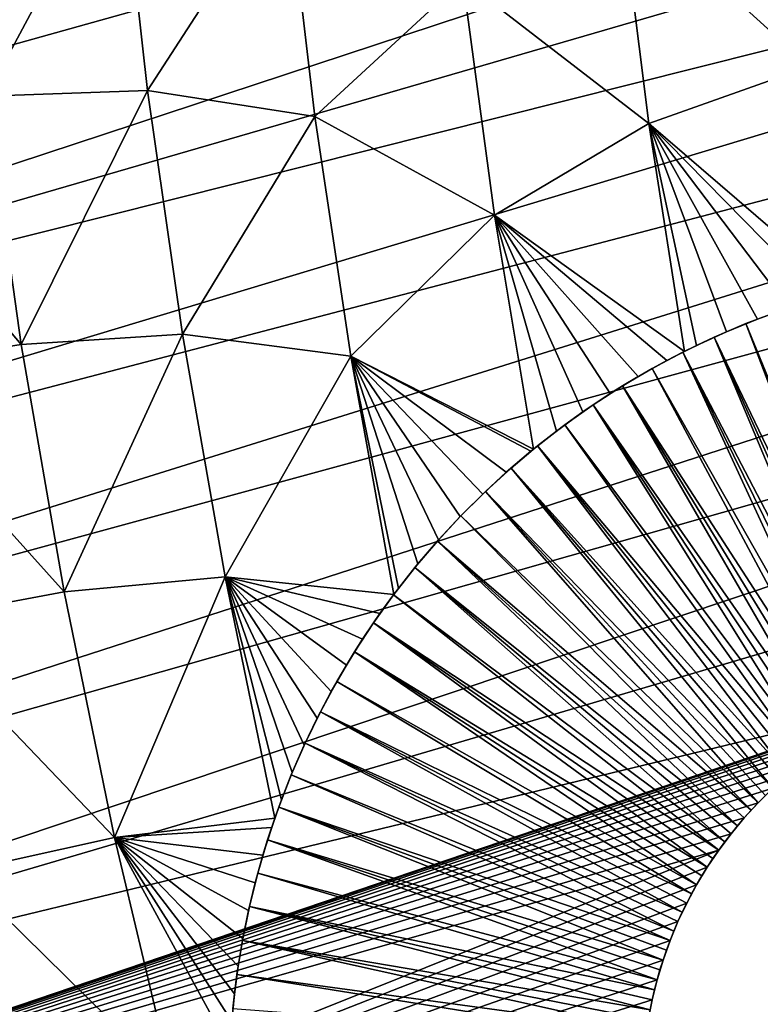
# Model space of a CAD drawing. Header units: millimetres. Extents: x -50 to 50, y -50 to 50.
# Tile 22 of 256: x -43.9 to -39.8, y -10.5 to -5.1. Entities that reach past the tile are written whole.
import ezdxf

# ---------------------------------------------------------------- set-up
doc = ezdxf.new("R2010")
doc.units = ezdxf.units.MM
doc.header["$LTSCALE"] = 65.185185
for name, color, linetype in [('36', 7, 'CONTINUOUS'), ('39', 7, 'CONTINUOUS'), ('52', 7, 'CONTINUOUS'), ('53', 7, 'CONTINUOUS'), ('55', 7, 'CONTINUOUS')]:
    doc.layers.add(name, color=color, linetype=linetype)

msp = doc.modelspace()

# ---------------------------------------------------------------- linework, layer by layer
at = {"layer": '36', "color": 15, "linetype": 'Continuous', "true_color": 0xaf503c}
for points in [[(-44.0351, -5.5417, -3.0691), (-44.185, -4.1831, -3.0691), (-43.3055, -4.1782, -3.6987), (-44.0351, -5.5417, -3.0691)], [(-43.156, -5.5115, -3.6987), (-44.0351, -5.5417, -3.0691), (-43.3055, -4.1782, -3.6987), (-43.156, -5.5115, -3.6987)], [(-43.156, -5.5115, -3.6987), (-43.3055, -4.1782, -3.6987), (-42.4, -4.342, -4.3157), (-43.156, -5.5115, -3.6987)], [(-39.5511, -5.3809, -6.0897), (-40.5833, -4.4453, -5.5113), (-39.699, -4.1518, -6.0897), (-39.5511, -5.3809, -6.0897)], [(-42.2452, -5.6527, -4.3157), (-43.156, -5.5115, -3.6987), (-42.4, -4.342, -4.3157), (-42.2452, -5.6527, -4.3157)], [(-42.2452, -5.6527, -4.3157), (-42.4, -4.342, -4.3157), (-41.4384, -4.9092, -4.9199), (-42.2452, -5.6527, -4.3157)], [(-40.4272, -5.6922, -5.5113), (-41.4384, -4.9092, -4.9199), (-40.5833, -4.4453, -5.5113), (-40.4272, -5.6922, -5.5113)], [(-40.4272, -5.6922, -5.5113), (-40.5833, -4.4453, -5.5113), (-39.5511, -5.3809, -6.0897), (-40.4272, -5.6922, -5.5113)], [(-41.2664, -6.1903, -4.9199), (-42.2452, -5.6527, -4.3157), (-41.4384, -4.9092, -4.9199), (-41.2664, -6.1903, -4.9199)], [(-41.2664, -6.1903, -4.9199), (-41.4384, -4.9092, -4.9199), (-40.4272, -5.6922, -5.5113), (-41.2664, -6.1903, -4.9199)], [(-39.3652, -6.6041, -6.0897), (-40.4272, -5.6922, -5.5113), (-39.5511, -5.3809, -6.0897), (-39.3652, -6.6041, -6.0897)], [(-43.8435, -6.895, -3.0691), (-44.0351, -5.5417, -3.0691), (-43.156, -5.5115, -3.6987), (-43.8435, -6.895, -3.0691)], [(-42.9655, -6.8395, -3.6987), (-43.8435, -6.895, -3.0691), (-43.156, -5.5115, -3.6987), (-42.9655, -6.8395, -3.6987)], [(-42.9655, -6.8395, -3.6987), (-43.156, -5.5115, -3.6987), (-42.2452, -5.6527, -4.3157), (-42.9655, -6.8395, -3.6987)], [(-44.0351, -5.5417, -3.0691), (-43.8435, -6.895, -3.0691), (-44.8951, -5.65, -2.4271), (-44.0351, -5.5417, -3.0691)], [(-43.8435, -6.895, -3.0691), (-44.6997, -7.0298, -2.4271), (-44.8951, -5.65, -2.4271), (-43.8435, -6.895, -3.0691)], [(-42.0498, -6.9581, -4.3157), (-42.9655, -6.8395, -3.6987), (-42.2452, -5.6527, -4.3157), (-42.0498, -6.9581, -4.3157)], [(-42.0498, -6.9581, -4.3157), (-42.2452, -5.6527, -4.3157), (-41.2664, -6.1903, -4.9199), (-42.0498, -6.9581, -4.3157)], [(-40.2331, -6.9331, -5.5112), (-41.2664, -6.1903, -4.9199), (-40.4272, -5.6922, -5.5113), (-40.2331, -6.9331, -5.5112)], [(-40.2331, -6.9331, -5.5112), (-40.4272, -5.6922, -5.5113), (-40.1671, -6.9006, -5.5567), (-40.2331, -6.9331, -5.5112)], [(-40.1671, -6.9006, -5.5567), (-40.4272, -5.6922, -5.5113), (-40.003, -6.8255, -5.6686), (-40.1671, -6.9006, -5.5567)], [(-40.003, -6.8255, -5.6686), (-40.4272, -5.6922, -5.5113), (-39.8358, -6.7569, -5.7811), (-40.003, -6.8255, -5.6686)], [(-39.8358, -6.7569, -5.7811), (-40.4272, -5.6922, -5.5113), (-39.6659, -6.6951, -5.8938), (-39.8358, -6.7569, -5.7811)], [(-39.6659, -6.6951, -5.8938), (-40.4272, -5.6922, -5.5113), (-39.4938, -6.6403, -6.0064), (-39.6659, -6.6951, -5.8938)], [(-39.4938, -6.6403, -6.0064), (-40.4272, -5.6922, -5.5113), (-39.3652, -6.6041, -6.0897), (-39.4938, -6.6403, -6.0064)], [(-41.0549, -7.4652, -4.9198), (-42.0498, -6.9581, -4.3157), (-41.2664, -6.1903, -4.9199), (-41.0549, -7.4652, -4.9198)], [(-40.4846, -7.0696, -5.3354), (-41.2664, -6.1903, -4.9199), (-40.3278, -6.9821, -5.4455), (-40.4846, -7.0696, -5.3354)], [(-40.3278, -6.9821, -5.4455), (-41.2664, -6.1903, -4.9199), (-40.2331, -6.9331, -5.5112), (-40.3278, -6.9821, -5.4455)], [(-41.0549, -7.4652, -4.9198), (-41.2664, -6.1903, -4.9199), (-40.9297, -7.3668, -5.0133), (-41.0549, -7.4652, -4.9198)], [(-40.9297, -7.3668, -5.0133), (-41.2664, -6.1903, -4.9199), (-40.7858, -7.2622, -5.1191), (-40.9297, -7.3668, -5.0133)], [(-40.7858, -7.2622, -5.1191), (-41.2664, -6.1903, -4.9199), (-40.6374, -7.1631, -5.2265), (-40.7858, -7.2622, -5.1191)], [(-40.6374, -7.1631, -5.2265), (-41.2664, -6.1903, -4.9199), (-40.4846, -7.0696, -5.3354), (-40.6374, -7.1631, -5.2265)], [(-43.6103, -8.2419, -3.0691), (-43.8435, -6.895, -3.0691), (-42.9655, -6.8395, -3.6987), (-43.6103, -8.2419, -3.0691)], [(-42.7341, -8.161, -3.6987), (-43.6103, -8.2419, -3.0691), (-42.9655, -6.8395, -3.6987), (-42.7341, -8.161, -3.6987)], [(-42.7341, -8.161, -3.6987), (-42.9655, -6.8395, -3.6987), (-42.0498, -6.9581, -4.3157), (-42.7341, -8.161, -3.6987)], [(-43.8435, -6.895, -3.0691), (-43.6103, -8.2419, -3.0691), (-44.6997, -7.0298, -2.4271), (-43.8435, -6.895, -3.0691)], [(-41.8146, -8.2565, -4.3154), (-42.7341, -8.161, -3.6987), (-42.0498, -6.9581, -4.3157), (-41.8146, -8.2565, -4.3154)], [(-41.8146, -8.2565, -4.3154), (-42.0498, -6.9581, -4.3157), (-41.7901, -8.2241, -4.3362), (-41.8146, -8.2565, -4.3154)], [(-41.7901, -8.2241, -4.3362), (-42.0498, -6.9581, -4.3157), (-41.6839, -8.0903, -4.4251), (-41.7901, -8.2241, -4.3362)], [(-41.6839, -8.0903, -4.4251), (-42.0498, -6.9581, -4.3157), (-41.572, -7.9598, -4.5168), (-41.6839, -8.0903, -4.4251)], [(-41.572, -7.9598, -4.5168), (-42.0498, -6.9581, -4.3157), (-41.4544, -7.8329, -4.6112), (-41.572, -7.9598, -4.5168)], [(-41.4544, -7.8329, -4.6112), (-42.0498, -6.9581, -4.3157), (-41.3312, -7.7098, -4.7083), (-41.4544, -7.8329, -4.6112)], [(-41.3312, -7.7098, -4.7083), (-42.0498, -6.9581, -4.3157), (-41.2025, -7.5908, -4.8078), (-41.3312, -7.7098, -4.7083)], [(-41.2025, -7.5908, -4.8078), (-42.0498, -6.9581, -4.3157), (-41.0686, -7.4764, -4.9095), (-41.2025, -7.5908, -4.8078)], [(-41.0686, -7.4764, -4.9095), (-42.0498, -6.9581, -4.3157), (-41.0549, -7.4652, -4.9198), (-41.0686, -7.4764, -4.9095)], [(-43.6103, -8.2419, -3.0691), (-44.462, -8.4029, -2.4271), (-44.6997, -7.0298, -2.4271), (-43.6103, -8.2419, -3.0691)], [(-43.3357, -9.5808, -3.0691), (-43.6103, -8.2419, -3.0691), (-42.7341, -8.161, -3.6987), (-43.3357, -9.5808, -3.0691)], [(-42.4626, -9.4747, -3.6983), (-43.3357, -9.5808, -3.0691), (-42.7341, -8.161, -3.6987), (-42.4626, -9.4747, -3.6983)], [(-41.9848, -8.5001, -4.1675), (-42.7341, -8.161, -3.6987), (-41.8904, -8.3608, -4.2503), (-41.9848, -8.5001, -4.1675)], [(-41.8904, -8.3608, -4.2503), (-42.7341, -8.161, -3.6987), (-41.8146, -8.2565, -4.3154), (-41.8904, -8.3608, -4.2503)], [(-42.0732, -8.6417, -4.0878), (-42.7341, -8.161, -3.6987), (-41.9848, -8.5001, -4.1675), (-42.0732, -8.6417, -4.0878)], [(-42.4626, -9.4747, -3.6983), (-42.7341, -8.161, -3.6987), (-42.4268, -9.3755, -3.7383), (-42.4626, -9.4747, -3.6983)], [(-42.4268, -9.3755, -3.7383), (-42.7341, -8.161, -3.6987), (-42.3678, -9.2261, -3.8015), (-42.4268, -9.3755, -3.7383)], [(-42.3678, -9.2261, -3.8015), (-42.7341, -8.161, -3.6987), (-42.303, -9.0779, -3.8681), (-42.3678, -9.2261, -3.8015)], [(-42.303, -9.0779, -3.8681), (-42.7341, -8.161, -3.6987), (-42.2323, -8.9309, -3.938), (-42.303, -9.0779, -3.8681)], [(-42.2323, -8.9309, -3.938), (-42.7341, -8.161, -3.6987), (-42.1557, -8.7854, -4.0113), (-42.2323, -8.9309, -3.938)], [(-42.1557, -8.7854, -4.0113), (-42.7341, -8.161, -3.6987), (-42.0732, -8.6417, -4.0878), (-42.1557, -8.7854, -4.0113)], [(-43.6103, -8.2419, -3.0691), (-43.3357, -9.5808, -3.0691), (-44.462, -8.4029, -2.4271), (-43.6103, -8.2419, -3.0691)], [(-43.3357, -9.5808, -3.0691), (-44.182, -9.768, -2.4271), (-44.462, -8.4029, -2.4271), (-43.3357, -9.5808, -3.0691)], [(-42.48, -9.5256, -3.6784), (-43.3357, -9.5808, -3.0691), (-42.4626, -9.4747, -3.6983), (-42.48, -9.5256, -3.6784)], [(-42.5275, -9.6763, -3.622), (-43.3357, -9.5808, -3.0691), (-42.48, -9.5256, -3.6784), (-42.5275, -9.6763, -3.622)], [(-43.3357, -9.5808, -3.0691), (-43.02, -10.9107, -3.0691), (-44.182, -9.768, -2.4271), (-43.3357, -9.5808, -3.0691)], [(-43.02, -10.9107, -3.0691), (-43.3357, -9.5808, -3.0691), (-42.7074, -10.7344, -3.3204), (-43.02, -10.9107, -3.0691)], [(-42.7074, -10.7344, -3.3204), (-43.3357, -9.5808, -3.0691), (-42.6975, -10.5839, -3.3535), (-42.7074, -10.7344, -3.3204)], [(-42.6975, -10.5839, -3.3535), (-43.3357, -9.5808, -3.0691), (-42.6825, -10.4329, -3.39), (-42.6975, -10.5839, -3.3535)], [(-42.6825, -10.4329, -3.39), (-43.3357, -9.5808, -3.0691), (-42.6622, -10.2817, -3.4297), (-42.6825, -10.4329, -3.39)], [(-42.6622, -10.2817, -3.4297), (-43.3357, -9.5808, -3.0691), (-42.6367, -10.1304, -3.4728), (-42.6622, -10.2817, -3.4297)], [(-42.6367, -10.1304, -3.4728), (-43.3357, -9.5808, -3.0691), (-42.6058, -9.9788, -3.5191), (-42.6367, -10.1304, -3.4728)], [(-42.6058, -9.9788, -3.5191), (-43.3357, -9.5808, -3.0691), (-42.5694, -9.8274, -3.5689), (-42.6058, -9.9788, -3.5191)], [(-42.5694, -9.8274, -3.5689), (-43.3357, -9.5808, -3.0691), (-42.5275, -9.6763, -3.622), (-42.5694, -9.8274, -3.5689)], [(-43.02, -10.9107, -3.0691), (-43.8602, -11.1239, -2.4271), (-44.182, -9.768, -2.4271), (-43.02, -10.9107, -3.0691)]]:
    msp.add_3dface(points, dxfattribs=at)
at = {"layer": '39', "color": 15, "linetype": 'Continuous', "true_color": 0xaf503c}
for points in [[(-49.4505, -4.9964, 4.5), (-49.3534, -5.8782, 4.5), (-31.0016, -0.2465, 4.5), (-49.4505, -4.9964, 4.5)], [(-31.0016, -0.2465, 4.5), (-49.3534, -5.8782, 4.5), (-30.988, -0.9471, 4.5), (-31.0016, -0.2465, 4.5)], [(-49.3534, -5.8782, 4.5), (-49.2406, -6.7581, 4.5), (-30.988, -0.9471, 4.5), (-49.3534, -5.8782, 4.5)], [(-30.988, -0.9471, 4.5), (-49.2406, -6.7581, 4.5), (-30.9587, -1.6471, 4.5), (-30.988, -0.9471, 4.5)], [(-49.2406, -6.7581, 4.5), (-49.1121, -7.6359, 4.5), (-30.9587, -1.6471, 4.5), (-49.2406, -6.7581, 4.5)], [(-30.9587, -1.6471, 4.5), (-49.1121, -7.6359, 4.5), (-30.9135, -2.3462, 4.5), (-30.9587, -1.6471, 4.5)], [(-30.9135, -2.3462, 4.5), (-49.1121, -7.6359, 4.5), (-30.8525, -3.0442, 4.5), (-30.9135, -2.3462, 4.5)], [(-49.1121, -7.6359, 4.5), (-48.9679, -8.5112, 4.5), (-30.8525, -3.0442, 4.5), (-49.1121, -7.6359, 4.5)], [(-30.8525, -3.0442, 4.5), (-48.9679, -8.5112, 4.5), (-30.7758, -3.7406, 4.5), (-30.8525, -3.0442, 4.5)], [(-48.9679, -8.5112, 4.5), (-48.8082, -9.3839, 4.5), (-30.7758, -3.7406, 4.5), (-48.9679, -8.5112, 4.5)], [(-30.7758, -3.7406, 4.5), (-48.8082, -9.3839, 4.5), (-30.6833, -4.4352, 4.5), (-30.7758, -3.7406, 4.5)], [(-48.8082, -9.3839, 4.5), (-48.6329, -10.2535, 4.5), (-30.6833, -4.4352, 4.5), (-48.8082, -9.3839, 4.5)], [(-30.6833, -4.4352, 4.5), (-48.6329, -10.2535, 4.5), (-30.5752, -5.1273, 4.5), (-30.6833, -4.4352, 4.5)], [(-48.6329, -10.2535, 4.5), (-48.442, -11.1199, 4.5), (-30.5752, -5.1273, 4.5), (-48.6329, -10.2535, 4.5)], [(-30.5752, -5.1273, 4.5), (-48.442, -11.1199, 4.5), (-30.4514, -5.817, 4.5), (-30.5752, -5.1273, 4.5)], [(-30.4514, -5.817, 4.5), (-48.442, -11.1199, 4.5), (-38.8866, -8.8073, 4.5), (-30.4514, -5.817, 4.5)], [(-48.442, -11.1199, 4.5), (-48.2358, -11.9827, 4.5), (-38.8866, -8.8073, 4.5), (-48.442, -11.1199, 4.5)], [(-38.8866, -8.8073, 4.5), (-48.2358, -11.9827, 4.5), (-38.9928, -8.8436, 4.5), (-38.8866, -8.8073, 4.5)], [(-38.9928, -8.8436, 4.5), (-48.2358, -11.9827, 4.5), (-39.097, -8.8851, 4.5), (-38.9928, -8.8436, 4.5)], [(-39.097, -8.8851, 4.5), (-48.2358, -11.9827, 4.5), (-39.199, -8.9317, 4.5), (-39.097, -8.8851, 4.5)], [(-39.199, -8.9317, 4.5), (-48.2358, -11.9827, 4.5), (-39.2987, -8.9834, 4.5), (-39.199, -8.9317, 4.5)], [(-39.2987, -8.9834, 4.5), (-48.2358, -11.9827, 4.5), (-39.3955, -9.04, 4.5), (-39.2987, -8.9834, 4.5)], [(-39.3955, -9.04, 4.5), (-48.2358, -11.9827, 4.5), (-39.4894, -9.1013, 4.5), (-39.3955, -9.04, 4.5)], [(-39.4894, -9.1013, 4.5), (-48.2358, -11.9827, 4.5), (-39.5802, -9.1673, 4.5), (-39.4894, -9.1013, 4.5)], [(-39.5802, -9.1673, 4.5), (-48.2358, -11.9827, 4.5), (-39.6676, -9.2377, 4.5), (-39.5802, -9.1673, 4.5)], [(-39.6676, -9.2377, 4.5), (-48.2358, -11.9827, 4.5), (-39.7513, -9.3123, 4.5), (-39.6676, -9.2377, 4.5)], [(-39.7513, -9.3123, 4.5), (-48.2358, -11.9827, 4.5), (-39.8313, -9.3911, 4.5), (-39.7513, -9.3123, 4.5)], [(-39.8313, -9.3911, 4.5), (-48.2358, -11.9827, 4.5), (-39.9071, -9.4737, 4.5), (-39.8313, -9.3911, 4.5)], [(-39.9071, -9.4737, 4.5), (-48.2358, -11.9827, 4.5), (-39.9788, -9.56, 4.5), (-39.9071, -9.4737, 4.5)], [(-39.9788, -9.56, 4.5), (-48.2358, -11.9827, 4.5), (-40.0461, -9.6497, 4.5), (-39.9788, -9.56, 4.5)], [(-48.2358, -11.9827, 4.5), (-48.0142, -12.8417, 4.5), (-40.0461, -9.6497, 4.5), (-48.2358, -11.9827, 4.5)], [(-40.0461, -9.6497, 4.5), (-48.0142, -12.8417, 4.5), (-40.1088, -9.7427, 4.5), (-40.0461, -9.6497, 4.5)], [(-40.1088, -9.7427, 4.5), (-48.0142, -12.8417, 4.5), (-40.1669, -9.8388, 4.5), (-40.1088, -9.7427, 4.5)], [(-40.1669, -9.8388, 4.5), (-48.0142, -12.8417, 4.5), (-40.22, -9.9376, 4.5), (-40.1669, -9.8388, 4.5)], [(-40.22, -9.9376, 4.5), (-48.0142, -12.8417, 4.5), (-40.2682, -10.0389, 4.5), (-40.22, -9.9376, 4.5)], [(-40.2682, -10.0389, 4.5), (-48.0142, -12.8417, 4.5), (-40.3113, -10.1425, 4.5), (-40.2682, -10.0389, 4.5)], [(-40.3113, -10.1425, 4.5), (-48.0142, -12.8417, 4.5), (-40.3491, -10.2481, 4.5), (-40.3113, -10.1425, 4.5)], [(-40.3491, -10.2481, 4.5), (-48.0142, -12.8417, 4.5), (-40.3816, -10.3555, 4.5), (-40.3491, -10.2481, 4.5)], [(-40.3816, -10.3555, 4.5), (-48.0142, -12.8417, 4.5), (-40.4088, -10.4643, 4.5), (-40.3816, -10.3555, 4.5)], [(-40.4088, -10.4643, 4.5), (-48.0142, -12.8417, 4.5), (-40.4305, -10.5744, 4.5), (-40.4088, -10.4643, 4.5)]]:
    msp.add_3dface(points, dxfattribs=at)
at = {"layer": '52', "color": 15, "linetype": 'Continuous', "true_color": 0xaf503c}
for points in [[(-39.7513, -9.3123, -0.5), (-39.8313, -9.3911, 4.5), (-39.7918, -9.3512, -0.5), (-39.7513, -9.3123, -0.5)], [(-39.7513, -9.3123, 4.5), (-39.8313, -9.3911, 4.5), (-39.7513, -9.3123, -0.5), (-39.7513, -9.3123, 4.5)], [(-39.7918, -9.3512, -0.5), (-39.8313, -9.3911, 4.5), (-39.8312, -9.3911, -0.5), (-39.7918, -9.3512, -0.5)], [(-39.8312, -9.3911, -0.5), (-39.9071, -9.4737, 4.5), (-39.8697, -9.4319, -0.5), (-39.8312, -9.3911, -0.5)], [(-39.8313, -9.3911, 4.5), (-39.9071, -9.4737, 4.5), (-39.8312, -9.3911, -0.5), (-39.8313, -9.3911, 4.5)], [(-39.8697, -9.4319, -0.5), (-39.9071, -9.4737, 4.5), (-39.9071, -9.4737, -0.5), (-39.8697, -9.4319, -0.5)], [(-39.9071, -9.4737, 4.5), (-39.9788, -9.56, 4.5), (-39.9071, -9.4737, -0.5), (-39.9071, -9.4737, 4.5)], [(-39.9071, -9.4737, -0.5), (-39.9788, -9.56, 4.5), (-39.9435, -9.5164, -0.5), (-39.9071, -9.4737, -0.5)], [(-39.9435, -9.5164, -0.5), (-39.9788, -9.56, 4.5), (-39.9788, -9.56, -0.5), (-39.9435, -9.5164, -0.5)], [(-39.9788, -9.56, -0.5), (-40.0461, -9.6497, 4.5), (-40.013, -9.6044, -0.5), (-39.9788, -9.56, -0.5)], [(-39.9788, -9.56, 4.5), (-40.0461, -9.6497, 4.5), (-39.9788, -9.56, -0.5), (-39.9788, -9.56, 4.5)], [(-40.0461, -9.6497, -0.5), (-40.1088, -9.7427, 4.5), (-40.0781, -9.6959, -0.5), (-40.0461, -9.6497, -0.5)], [(-40.0461, -9.6497, 4.5), (-40.1088, -9.7427, 4.5), (-40.0461, -9.6497, -0.5), (-40.0461, -9.6497, 4.5)], [(-40.013, -9.6044, -0.5), (-40.0461, -9.6497, 4.5), (-40.0461, -9.6497, -0.5), (-40.013, -9.6044, -0.5)], [(-40.0781, -9.6959, -0.5), (-40.1088, -9.7427, 4.5), (-40.1089, -9.7428, -0.5), (-40.0781, -9.6959, -0.5)], [(-40.1088, -9.7427, 4.5), (-40.1669, -9.8388, 4.5), (-40.1089, -9.7428, -0.5), (-40.1088, -9.7427, 4.5)], [(-40.1089, -9.7428, -0.5), (-40.1669, -9.8388, 4.5), (-40.1385, -9.7904, -0.5), (-40.1089, -9.7428, -0.5)], [(-40.1385, -9.7904, -0.5), (-40.1669, -9.8388, 4.5), (-40.1669, -9.8388, -0.5), (-40.1385, -9.7904, -0.5)], [(-40.1669, -9.8388, 4.5), (-40.22, -9.9376, 4.5), (-40.1669, -9.8388, -0.5), (-40.1669, -9.8388, 4.5)], [(-40.1669, -9.8388, -0.5), (-40.22, -9.9376, 4.5), (-40.1941, -9.8878, -0.5), (-40.1669, -9.8388, -0.5)], [(-40.1941, -9.8878, -0.5), (-40.22, -9.9376, 4.5), (-40.22, -9.9376, -0.5), (-40.1941, -9.8878, -0.5)], [(-40.22, -9.9376, -0.5), (-40.2682, -10.0389, 4.5), (-40.2448, -9.9879, -0.5), (-40.22, -9.9376, -0.5)], [(-40.22, -9.9376, 4.5), (-40.2682, -10.0389, 4.5), (-40.22, -9.9376, -0.5), (-40.22, -9.9376, 4.5)], [(-40.2448, -9.9879, -0.5), (-40.2682, -10.0389, 4.5), (-40.2682, -10.0389, -0.5), (-40.2448, -9.9879, -0.5)], [(-40.2682, -10.0389, -0.5), (-40.3113, -10.1425, 4.5), (-40.2904, -10.0904, -0.5), (-40.2682, -10.0389, -0.5)], [(-40.2682, -10.0389, 4.5), (-40.3113, -10.1425, 4.5), (-40.2682, -10.0389, -0.5), (-40.2682, -10.0389, 4.5)], [(-40.2904, -10.0904, -0.5), (-40.3113, -10.1425, 4.5), (-40.3113, -10.1425, -0.5), (-40.2904, -10.0904, -0.5)], [(-40.3113, -10.1425, -0.5), (-40.3491, -10.2481, 4.5), (-40.3308, -10.195, -0.5), (-40.3113, -10.1425, -0.5)], [(-40.3113, -10.1425, 4.5), (-40.3491, -10.2481, 4.5), (-40.3113, -10.1425, -0.5), (-40.3113, -10.1425, 4.5)], [(-40.3308, -10.195, -0.5), (-40.3491, -10.2481, 4.5), (-40.3491, -10.2481, -0.5), (-40.3308, -10.195, -0.5)], [(-40.3491, -10.2481, 4.5), (-40.3816, -10.3555, 4.5), (-40.3491, -10.2481, -0.5), (-40.3491, -10.2481, 4.5)], [(-40.3491, -10.2481, -0.5), (-40.3816, -10.3555, 4.5), (-40.366, -10.3016, -0.5), (-40.3491, -10.2481, -0.5)], [(-40.366, -10.3016, -0.5), (-40.3816, -10.3555, 4.5), (-40.3816, -10.3555, -0.5), (-40.366, -10.3016, -0.5)], [(-40.3816, -10.3555, -0.5), (-40.4088, -10.4643, 4.5), (-40.3959, -10.4097, -0.5), (-40.3816, -10.3555, -0.5)], [(-40.3816, -10.3555, 4.5), (-40.4088, -10.4643, 4.5), (-40.3816, -10.3555, -0.5), (-40.3816, -10.3555, 4.5)], [(-40.3959, -10.4097, -0.5), (-40.4088, -10.4643, 4.5), (-40.4088, -10.4643, -0.5), (-40.3959, -10.4097, -0.5)], [(-40.4088, -10.4643, -0.5), (-40.4305, -10.5744, 4.5), (-40.4203, -10.5192, -0.5), (-40.4088, -10.4643, -0.5)], [(-40.4088, -10.4643, 4.5), (-40.4305, -10.5744, 4.5), (-40.4088, -10.4643, -0.5), (-40.4088, -10.4643, 4.5)]]:
    msp.add_3dface(points, dxfattribs=at)
at = {"layer": '53', "color": 15, "linetype": 'Continuous', "true_color": 0xaf503c}
for points in [[(-39.8358, -6.7569, -5.7811), (-39.6659, -6.6951, -5.8938), (-39.7223, -6.7148, -2.75), (-39.8358, -6.7569, -5.7811)], [(-40.003, -6.8255, -5.6686), (-39.8358, -6.7569, -5.7811), (-39.8985, -6.7817, -2.75), (-40.003, -6.8255, -5.6686)], [(-39.8985, -6.7817, -2.75), (-39.8358, -6.7569, -5.7811), (-39.7223, -6.7148, -2.75), (-39.8985, -6.7817, -2.75)], [(-40.0717, -6.856, -2.75), (-40.003, -6.8255, -5.6686), (-39.8985, -6.7817, -2.75), (-40.0717, -6.856, -2.75)], [(-40.2417, -6.9374, -2.75), (-40.1671, -6.9006, -5.5567), (-40.0717, -6.856, -2.75), (-40.2417, -6.9374, -2.75)], [(-40.1671, -6.9006, -5.5567), (-40.003, -6.8255, -5.6686), (-40.0717, -6.856, -2.75), (-40.1671, -6.9006, -5.5567)], [(-40.2331, -6.9331, -5.5112), (-40.1671, -6.9006, -5.5567), (-40.2417, -6.9374, -2.75), (-40.2331, -6.9331, -5.5112)], [(-40.4081, -7.0259, -2.75), (-40.3278, -6.9821, -5.4455), (-40.2417, -6.9374, -2.75), (-40.4081, -7.0259, -2.75)], [(-40.3278, -6.9821, -5.4455), (-40.2331, -6.9331, -5.5112), (-40.2417, -6.9374, -2.75), (-40.3278, -6.9821, -5.4455)], [(-40.5707, -7.1213, -2.75), (-40.4846, -7.0696, -5.3354), (-40.4081, -7.0259, -2.75), (-40.5707, -7.1213, -2.75)], [(-40.4846, -7.0696, -5.3354), (-40.3278, -6.9821, -5.4455), (-40.4081, -7.0259, -2.75), (-40.4846, -7.0696, -5.3354)], [(-40.6374, -7.1631, -5.2265), (-40.4846, -7.0696, -5.3354), (-40.5707, -7.1213, -2.75), (-40.6374, -7.1631, -5.2265)], [(-40.7291, -7.2234, -2.75), (-40.6374, -7.1631, -5.2265), (-40.5707, -7.1213, -2.75), (-40.7291, -7.2234, -2.75)], [(-40.7858, -7.2622, -5.1191), (-40.6374, -7.1631, -5.2265), (-40.7291, -7.2234, -2.75), (-40.7858, -7.2622, -5.1191)], [(-40.8831, -7.332, -2.75), (-40.7858, -7.2622, -5.1191), (-40.7291, -7.2234, -2.75), (-40.8831, -7.332, -2.75)], [(-40.9297, -7.3668, -5.0133), (-40.7858, -7.2622, -5.1191), (-40.8831, -7.332, -2.75), (-40.9297, -7.3668, -5.0133)], [(-41.0324, -7.447, -2.75), (-40.9297, -7.3668, -5.0133), (-40.8831, -7.332, -2.75), (-41.0324, -7.447, -2.75)], [(-41.0549, -7.4652, -4.9198), (-40.9297, -7.3668, -5.0133), (-41.0324, -7.447, -2.75), (-41.0549, -7.4652, -4.9198)], [(-41.1768, -7.5682, -2.75), (-41.0549, -7.4652, -4.9198), (-41.0324, -7.447, -2.75), (-41.1768, -7.5682, -2.75)], [(-41.2025, -7.5908, -4.8078), (-41.0686, -7.4764, -4.9095), (-41.1768, -7.5682, -2.75), (-41.2025, -7.5908, -4.8078)], [(-41.0686, -7.4764, -4.9095), (-41.0549, -7.4652, -4.9198), (-41.1768, -7.5682, -2.75), (-41.0686, -7.4764, -4.9095)], [(-41.3312, -7.7098, -4.7083), (-41.2025, -7.5908, -4.8078), (-41.316, -7.6953, -2.75), (-41.3312, -7.7098, -4.7083)], [(-41.316, -7.6953, -2.75), (-41.2025, -7.5908, -4.8078), (-41.1768, -7.5682, -2.75), (-41.316, -7.6953, -2.75)], [(-41.4544, -7.8329, -4.6112), (-41.3312, -7.7098, -4.7083), (-41.4498, -7.8281, -2.75), (-41.4544, -7.8329, -4.6112)], [(-41.4498, -7.8281, -2.75), (-41.3312, -7.7098, -4.7083), (-41.316, -7.6953, -2.75), (-41.4498, -7.8281, -2.75)], [(-41.5778, -7.9664, -2.75), (-41.4544, -7.8329, -4.6112), (-41.4498, -7.8281, -2.75), (-41.5778, -7.9664, -2.75)], [(-41.572, -7.9598, -4.5168), (-41.4544, -7.8329, -4.6112), (-41.5778, -7.9664, -2.75), (-41.572, -7.9598, -4.5168)], [(-41.7, -8.1099, -2.75), (-41.6839, -8.0903, -4.4251), (-41.5778, -7.9664, -2.75), (-41.7, -8.1099, -2.75)], [(-41.6839, -8.0903, -4.4251), (-41.572, -7.9598, -4.5168), (-41.5778, -7.9664, -2.75), (-41.6839, -8.0903, -4.4251)], [(-41.7901, -8.2241, -4.3362), (-41.6839, -8.0903, -4.4251), (-41.7, -8.1099, -2.75), (-41.7901, -8.2241, -4.3362)], [(-41.816, -8.2584, -2.75), (-41.7901, -8.2241, -4.3362), (-41.7, -8.1099, -2.75), (-41.816, -8.2584, -2.75)], [(-41.9257, -8.4117, -2.75), (-41.8904, -8.3608, -4.2503), (-41.816, -8.2584, -2.75), (-41.9257, -8.4117, -2.75)], [(-41.8904, -8.3608, -4.2503), (-41.8146, -8.2565, -4.3154), (-41.816, -8.2584, -2.75), (-41.8904, -8.3608, -4.2503)], [(-41.8146, -8.2565, -4.3154), (-41.7901, -8.2241, -4.3362), (-41.816, -8.2584, -2.75), (-41.8146, -8.2565, -4.3154)], [(-41.9848, -8.5001, -4.1675), (-41.8904, -8.3608, -4.2503), (-41.9257, -8.4117, -2.75), (-41.9848, -8.5001, -4.1675)], [(-42.0289, -8.5694, -2.75), (-41.9848, -8.5001, -4.1675), (-41.9257, -8.4117, -2.75), (-42.0289, -8.5694, -2.75)], [(-42.0732, -8.6417, -4.0878), (-41.9848, -8.5001, -4.1675), (-42.0289, -8.5694, -2.75), (-42.0732, -8.6417, -4.0878)], [(-42.1255, -8.7313, -2.75), (-42.0732, -8.6417, -4.0878), (-42.0289, -8.5694, -2.75), (-42.1255, -8.7313, -2.75)], [(-42.1557, -8.7854, -4.0113), (-42.0732, -8.6417, -4.0878), (-42.1255, -8.7313, -2.75), (-42.1557, -8.7854, -4.0113)], [(-42.2151, -8.8971, -2.75), (-42.1557, -8.7854, -4.0113), (-42.1255, -8.7313, -2.75), (-42.2151, -8.8971, -2.75)], [(-42.2323, -8.9309, -3.938), (-42.1557, -8.7854, -4.0113), (-42.2151, -8.8971, -2.75), (-42.2323, -8.9309, -3.938)], [(-42.2977, -9.0665, -2.75), (-42.2323, -8.9309, -3.938), (-42.2151, -8.8971, -2.75), (-42.2977, -9.0665, -2.75)], [(-42.303, -9.0779, -3.8681), (-42.2323, -8.9309, -3.938), (-42.2977, -9.0665, -2.75), (-42.303, -9.0779, -3.8681)], [(-42.3732, -9.2392, -2.75), (-42.303, -9.0779, -3.8681), (-42.2977, -9.0665, -2.75), (-42.3732, -9.2392, -2.75)], [(-42.3678, -9.2261, -3.8015), (-42.303, -9.0779, -3.8681), (-42.3732, -9.2392, -2.75), (-42.3678, -9.2261, -3.8015)], [(-42.4413, -9.4149, -2.75), (-42.4268, -9.3755, -3.7383), (-42.3732, -9.2392, -2.75), (-42.4413, -9.4149, -2.75)], [(-42.4268, -9.3755, -3.7383), (-42.3678, -9.2261, -3.8015), (-42.3732, -9.2392, -2.75), (-42.4268, -9.3755, -3.7383)], [(-42.4626, -9.4747, -3.6983), (-42.4268, -9.3755, -3.7383), (-42.4413, -9.4149, -2.75), (-42.4626, -9.4747, -3.6983)], [(-42.5021, -9.5934, -2.75), (-42.4626, -9.4747, -3.6983), (-42.4413, -9.4149, -2.75), (-42.5021, -9.5934, -2.75)], [(-42.48, -9.5256, -3.6784), (-42.4626, -9.4747, -3.6983), (-42.5021, -9.5934, -2.75), (-42.48, -9.5256, -3.6784)], [(-42.5275, -9.6763, -3.622), (-42.48, -9.5256, -3.6784), (-42.5021, -9.5934, -2.75), (-42.5275, -9.6763, -3.622)], [(-42.5553, -9.7742, -2.75), (-42.5275, -9.6763, -3.622), (-42.5021, -9.5934, -2.75), (-42.5553, -9.7742, -2.75)], [(-42.5694, -9.8274, -3.5689), (-42.5275, -9.6763, -3.622), (-42.5553, -9.7742, -2.75), (-42.5694, -9.8274, -3.5689)], [(-42.6009, -9.9571, -2.75), (-42.5694, -9.8274, -3.5689), (-42.5553, -9.7742, -2.75), (-42.6009, -9.9571, -2.75)], [(-42.6058, -9.9788, -3.5191), (-42.5694, -9.8274, -3.5689), (-42.6009, -9.9571, -2.75), (-42.6058, -9.9788, -3.5191)], [(-42.6388, -10.1417, -2.75), (-42.6058, -9.9788, -3.5191), (-42.6009, -9.9571, -2.75), (-42.6388, -10.1417, -2.75)], [(-42.6367, -10.1304, -3.4728), (-42.6058, -9.9788, -3.5191), (-42.6388, -10.1417, -2.75), (-42.6367, -10.1304, -3.4728)], [(-42.6622, -10.2817, -3.4297), (-42.6367, -10.1304, -3.4728), (-42.6388, -10.1417, -2.75), (-42.6622, -10.2817, -3.4297)], [(-42.6689, -10.3278, -2.75), (-42.6622, -10.2817, -3.4297), (-42.6388, -10.1417, -2.75), (-42.6689, -10.3278, -2.75)], [(-42.6825, -10.4329, -3.39), (-42.6622, -10.2817, -3.4297), (-42.6689, -10.3278, -2.75), (-42.6825, -10.4329, -3.39)], [(-42.6913, -10.5149, -2.75), (-42.6825, -10.4329, -3.39), (-42.6689, -10.3278, -2.75), (-42.6913, -10.5149, -2.75)], [(-42.6975, -10.5839, -3.3535), (-42.6825, -10.4329, -3.39), (-42.6913, -10.5149, -2.75), (-42.6975, -10.5839, -3.3535)]]:
    msp.add_3dface(points, dxfattribs=at)
at = {"layer": '55', "color": 15, "linetype": 'Continuous', "true_color": 0xaf503c}
for points in [[(-39.0452, -8.8637, -0.5), (-39.8985, -6.7817, -2.75), (-39.7223, -6.7148, -2.75), (-39.0452, -8.8637, -0.5)], [(-39.097, -8.8851, -0.5), (-40.0717, -6.856, -2.75), (-39.8985, -6.7817, -2.75), (-39.097, -8.8851, -0.5)], [(-39.0452, -8.8637, -0.5), (-39.097, -8.8851, -0.5), (-39.8985, -6.7817, -2.75), (-39.0452, -8.8637, -0.5)], [(-39.1991, -8.9318, -0.5), (-40.2417, -6.9374, -2.75), (-40.0717, -6.856, -2.75), (-39.1991, -8.9318, -0.5)], [(-39.1483, -8.9078, -0.5), (-39.1991, -8.9318, -0.5), (-40.0717, -6.856, -2.75), (-39.1483, -8.9078, -0.5)], [(-39.097, -8.8851, -0.5), (-39.1483, -8.9078, -0.5), (-40.0717, -6.856, -2.75), (-39.097, -8.8851, -0.5)], [(-39.2986, -8.9834, -0.5), (-40.4081, -7.0259, -2.75), (-40.2417, -6.9374, -2.75), (-39.2986, -8.9834, -0.5)], [(-39.1991, -8.9318, -0.5), (-39.2492, -8.957, -0.5), (-40.2417, -6.9374, -2.75), (-39.1991, -8.9318, -0.5)], [(-39.2492, -8.957, -0.5), (-39.2986, -8.9834, -0.5), (-40.2417, -6.9374, -2.75), (-39.2492, -8.957, -0.5)], [(-39.3474, -9.0111, -0.5), (-40.5707, -7.1213, -2.75), (-40.4081, -7.0259, -2.75), (-39.3474, -9.0111, -0.5)], [(-39.2986, -8.9834, -0.5), (-39.3474, -9.0111, -0.5), (-40.4081, -7.0259, -2.75), (-39.2986, -8.9834, -0.5)], [(-39.4429, -9.0701, -0.5), (-40.7291, -7.2234, -2.75), (-40.5707, -7.1213, -2.75), (-39.4429, -9.0701, -0.5)], [(-39.3955, -9.04, -0.5), (-39.4429, -9.0701, -0.5), (-40.5707, -7.1213, -2.75), (-39.3955, -9.04, -0.5)], [(-39.3474, -9.0111, -0.5), (-39.3955, -9.04, -0.5), (-40.5707, -7.1213, -2.75), (-39.3474, -9.0111, -0.5)], [(-39.5352, -9.1338, -0.5), (-40.8831, -7.332, -2.75), (-40.7291, -7.2234, -2.75), (-39.5352, -9.1338, -0.5)], [(-39.4895, -9.1013, -0.5), (-39.5352, -9.1338, -0.5), (-40.7291, -7.2234, -2.75), (-39.4895, -9.1013, -0.5)], [(-39.4429, -9.0701, -0.5), (-39.4895, -9.1013, -0.5), (-40.7291, -7.2234, -2.75), (-39.4429, -9.0701, -0.5)], [(-39.5802, -9.1673, -0.5), (-41.0324, -7.447, -2.75), (-40.8831, -7.332, -2.75), (-39.5802, -9.1673, -0.5)], [(-39.5352, -9.1338, -0.5), (-39.5802, -9.1673, -0.5), (-40.8831, -7.332, -2.75), (-39.5352, -9.1338, -0.5)], [(-39.6676, -9.2377, -0.5), (-41.1768, -7.5682, -2.75), (-41.0324, -7.447, -2.75), (-39.6676, -9.2377, -0.5)], [(-39.6243, -9.2019, -0.5), (-39.6676, -9.2377, -0.5), (-41.0324, -7.447, -2.75), (-39.6243, -9.2019, -0.5)], [(-39.5802, -9.1673, -0.5), (-39.6243, -9.2019, -0.5), (-41.0324, -7.447, -2.75), (-39.5802, -9.1673, -0.5)], [(-39.7513, -9.3123, -0.5), (-41.316, -7.6953, -2.75), (-41.1768, -7.5682, -2.75), (-39.7513, -9.3123, -0.5)], [(-39.7099, -9.2745, -0.5), (-39.7513, -9.3123, -0.5), (-41.1768, -7.5682, -2.75), (-39.7099, -9.2745, -0.5)], [(-39.6676, -9.2377, -0.5), (-39.7099, -9.2745, -0.5), (-41.1768, -7.5682, -2.75), (-39.6676, -9.2377, -0.5)], [(-39.8312, -9.3911, -0.5), (-41.4498, -7.8281, -2.75), (-41.316, -7.6953, -2.75), (-39.8312, -9.3911, -0.5)], [(-39.7918, -9.3512, -0.5), (-39.8312, -9.3911, -0.5), (-41.316, -7.6953, -2.75), (-39.7918, -9.3512, -0.5)], [(-39.7513, -9.3123, -0.5), (-39.7918, -9.3512, -0.5), (-41.316, -7.6953, -2.75), (-39.7513, -9.3123, -0.5)], [(-39.8697, -9.4319, -0.5), (-41.5778, -7.9664, -2.75), (-41.4498, -7.8281, -2.75), (-39.8697, -9.4319, -0.5)], [(-39.8312, -9.3911, -0.5), (-39.8697, -9.4319, -0.5), (-41.4498, -7.8281, -2.75), (-39.8312, -9.3911, -0.5)], [(-39.9435, -9.5164, -0.5), (-41.7, -8.1099, -2.75), (-41.5778, -7.9664, -2.75), (-39.9435, -9.5164, -0.5)], [(-39.9071, -9.4737, -0.5), (-39.9435, -9.5164, -0.5), (-41.5778, -7.9664, -2.75), (-39.9071, -9.4737, -0.5)], [(-39.8697, -9.4319, -0.5), (-39.9071, -9.4737, -0.5), (-41.5778, -7.9664, -2.75), (-39.8697, -9.4319, -0.5)], [(-40.013, -9.6044, -0.5), (-41.816, -8.2584, -2.75), (-41.7, -8.1099, -2.75), (-40.013, -9.6044, -0.5)], [(-39.9788, -9.56, -0.5), (-40.013, -9.6044, -0.5), (-41.7, -8.1099, -2.75), (-39.9788, -9.56, -0.5)], [(-39.9435, -9.5164, -0.5), (-39.9788, -9.56, -0.5), (-41.7, -8.1099, -2.75), (-39.9435, -9.5164, -0.5)], [(-40.0461, -9.6497, -0.5), (-41.9257, -8.4117, -2.75), (-41.816, -8.2584, -2.75), (-40.0461, -9.6497, -0.5)], [(-40.013, -9.6044, -0.5), (-40.0461, -9.6497, -0.5), (-41.816, -8.2584, -2.75), (-40.013, -9.6044, -0.5)], [(-40.1089, -9.7428, -0.5), (-42.0289, -8.5694, -2.75), (-41.9257, -8.4117, -2.75), (-40.1089, -9.7428, -0.5)], [(-40.0781, -9.6959, -0.5), (-40.1089, -9.7428, -0.5), (-41.9257, -8.4117, -2.75), (-40.0781, -9.6959, -0.5)], [(-40.0461, -9.6497, -0.5), (-40.0781, -9.6959, -0.5), (-41.9257, -8.4117, -2.75), (-40.0461, -9.6497, -0.5)], [(-40.1669, -9.8388, -0.5), (-42.1255, -8.7313, -2.75), (-42.0289, -8.5694, -2.75), (-40.1669, -9.8388, -0.5)], [(-40.1385, -9.7904, -0.5), (-40.1669, -9.8388, -0.5), (-42.0289, -8.5694, -2.75), (-40.1385, -9.7904, -0.5)], [(-40.1089, -9.7428, -0.5), (-40.1385, -9.7904, -0.5), (-42.0289, -8.5694, -2.75), (-40.1089, -9.7428, -0.5)], [(-40.1941, -9.8878, -0.5), (-42.2151, -8.8971, -2.75), (-42.1255, -8.7313, -2.75), (-40.1941, -9.8878, -0.5)], [(-40.1669, -9.8388, -0.5), (-40.1941, -9.8878, -0.5), (-42.1255, -8.7313, -2.75), (-40.1669, -9.8388, -0.5)], [(-40.2448, -9.9879, -0.5), (-42.2977, -9.0665, -2.75), (-42.2151, -8.8971, -2.75), (-40.2448, -9.9879, -0.5)], [(-40.22, -9.9376, -0.5), (-40.2448, -9.9879, -0.5), (-42.2151, -8.8971, -2.75), (-40.22, -9.9376, -0.5)], [(-40.1941, -9.8878, -0.5), (-40.22, -9.9376, -0.5), (-42.2151, -8.8971, -2.75), (-40.1941, -9.8878, -0.5)], [(-40.2904, -10.0904, -0.5), (-42.3732, -9.2392, -2.75), (-42.2977, -9.0665, -2.75), (-40.2904, -10.0904, -0.5)], [(-40.2448, -9.9879, -0.5), (-40.2682, -10.0389, -0.5), (-42.2977, -9.0665, -2.75), (-40.2448, -9.9879, -0.5)], [(-40.2682, -10.0389, -0.5), (-40.2904, -10.0904, -0.5), (-42.2977, -9.0665, -2.75), (-40.2682, -10.0389, -0.5)], [(-40.3113, -10.1425, -0.5), (-42.4413, -9.4149, -2.75), (-42.3732, -9.2392, -2.75), (-40.3113, -10.1425, -0.5)], [(-40.2904, -10.0904, -0.5), (-40.3113, -10.1425, -0.5), (-42.3732, -9.2392, -2.75), (-40.2904, -10.0904, -0.5)], [(-40.3491, -10.2481, -0.5), (-42.5021, -9.5934, -2.75), (-42.4413, -9.4149, -2.75), (-40.3491, -10.2481, -0.5)], [(-40.3308, -10.195, -0.5), (-40.3491, -10.2481, -0.5), (-42.4413, -9.4149, -2.75), (-40.3308, -10.195, -0.5)], [(-40.3113, -10.1425, -0.5), (-40.3308, -10.195, -0.5), (-42.4413, -9.4149, -2.75), (-40.3113, -10.1425, -0.5)], [(-40.3816, -10.3555, -0.5), (-42.5553, -9.7742, -2.75), (-42.5021, -9.5934, -2.75), (-40.3816, -10.3555, -0.5)], [(-40.366, -10.3016, -0.5), (-40.3816, -10.3555, -0.5), (-42.5021, -9.5934, -2.75), (-40.366, -10.3016, -0.5)], [(-40.3491, -10.2481, -0.5), (-40.366, -10.3016, -0.5), (-42.5021, -9.5934, -2.75), (-40.3491, -10.2481, -0.5)], [(-40.3959, -10.4097, -0.5), (-42.6009, -9.9571, -2.75), (-42.5553, -9.7742, -2.75), (-40.3959, -10.4097, -0.5)], [(-40.3816, -10.3555, -0.5), (-40.3959, -10.4097, -0.5), (-42.5553, -9.7742, -2.75), (-40.3816, -10.3555, -0.5)], [(-40.4203, -10.5192, -0.5), (-42.6388, -10.1417, -2.75), (-42.6009, -9.9571, -2.75), (-40.4203, -10.5192, -0.5)], [(-40.4088, -10.4643, -0.5), (-40.4203, -10.5192, -0.5), (-42.6009, -9.9571, -2.75), (-40.4088, -10.4643, -0.5)], [(-40.3959, -10.4097, -0.5), (-40.4088, -10.4643, -0.5), (-42.6009, -9.9571, -2.75), (-40.3959, -10.4097, -0.5)], [(-40.4392, -10.6298, -0.5), (-42.6689, -10.3278, -2.75), (-42.6388, -10.1417, -2.75), (-40.4392, -10.6298, -0.5)], [(-40.4305, -10.5744, -0.5), (-40.4392, -10.6298, -0.5), (-42.6388, -10.1417, -2.75), (-40.4305, -10.5744, -0.5)], [(-40.4203, -10.5192, -0.5), (-40.4305, -10.5744, -0.5), (-42.6388, -10.1417, -2.75), (-40.4203, -10.5192, -0.5)], [(-40.4466, -10.6854, -0.5), (-42.6913, -10.5149, -2.75), (-42.6689, -10.3278, -2.75), (-40.4466, -10.6854, -0.5)], [(-40.4392, -10.6298, -0.5), (-40.4466, -10.6854, -0.5), (-42.6689, -10.3278, -2.75), (-40.4392, -10.6298, -0.5)]]:
    msp.add_3dface(points, dxfattribs=at)

doc.saveas('drawing.dxf')
